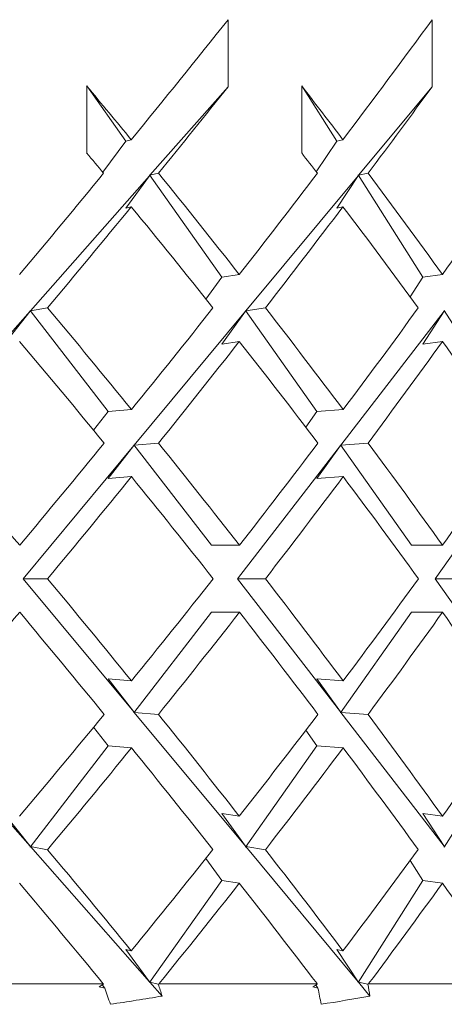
# Model space of a CAD drawing. Header units: inches. Extents: x 1.8 to 14.2, y 0.2 to 10.6.
# Tile 22 of 39: x 8.85 to 8.984, y 6.838 to 7.15. Entities that reach past the tile are written whole.
import ezdxf

# ---------------------------------------------------------------- set-up
doc = ezdxf.new("R2010")
doc.units = ezdxf.units.IN
doc.header["$MEASUREMENT"] = 0

msp = doc.modelspace()

# ---------------------------------------------------------------- linework, layer by layer
at = {"color": 7, "linetype": 'Continuous', "lineweight": 15}
for p, q in [((8.91584, 7.14963), (8.91584, 7.12842)), ((8.98044, 7.14963), (8.98044, 7.12842)), ((8.87106, 7.10746), (8.87106, 7.12867)), ((8.87106, 7.12867), (8.88341, 7.1112)), ((8.93913, 7.10746), (8.93913, 7.12867)), ((8.93913, 7.12867), (8.95022, 7.1112)), ((8.91584, 7.12842), (8.8911, 7.10037)), ((8.98044, 7.12842), (8.95712, 7.10037)), ((8.88341, 7.1112), (8.87613, 7.10136)), ((8.88341, 7.1112), (8.88516, 7.11163)), ((8.95022, 7.1112), (8.94376, 7.10146)), ((8.95022, 7.1112), (8.95219, 7.11163)), ((8.89381, 7.10104), (8.8911, 7.10037)), ((8.96018, 7.10104), (8.95712, 7.10037)), ((8.89098, 7.10024), (8.85325, 7.05745)), ((8.88341, 7.08999), (8.89098, 7.10024)), ((8.89098, 7.10049), (8.8911, 7.10037)), ((8.89098, 7.10049), (8.89098, 7.10024)), ((8.89098, 7.10049), (8.91385, 7.06816)), ((8.95701, 7.10024), (8.92143, 7.05745)), ((8.95022, 7.08999), (8.95701, 7.10024)), ((8.95701, 7.10049), (8.95712, 7.10037)), ((8.95701, 7.10049), (8.95701, 7.10024)), ((8.95701, 7.10049), (8.97752, 7.06816)), ((8.88341, 7.08999), (8.88516, 7.09042)), ((8.95022, 7.08999), (8.95219, 7.09042)), ((8.91385, 7.06816), (8.90881, 7.06117)), ((8.91385, 7.06816), (8.91939, 7.06901)), ((8.97752, 7.06816), (8.97347, 7.06189)), ((8.97752, 7.06816), (8.9837, 7.06901)), ((8.85313, 7.05732), (8.81576, 7.01494)), ((8.84495, 7.04694), (8.85313, 7.05732)), ((8.85313, 7.05757), (8.85325, 7.05745)), ((8.85313, 7.05757), (8.85313, 7.05732)), ((8.85313, 7.05757), (8.87787, 7.02558)), ((8.8587, 7.05841), (8.85325, 7.05745)), ((8.92133, 7.05732), (8.88609, 7.01494)), ((8.91385, 7.04694), (8.92133, 7.05732)), ((8.92133, 7.05757), (8.92143, 7.05745)), ((8.92133, 7.05757), (8.92133, 7.05732)), ((8.92133, 7.05757), (8.94395, 7.02558)), ((8.92767, 7.05841), (8.92143, 7.05745)), ((8.98424, 7.05732), (8.95148, 7.01494)), ((8.97752, 7.04694), (8.98424, 7.05732)), ((8.98424, 7.05757), (8.98434, 7.05745)), ((8.98424, 7.05757), (8.98424, 7.05732)), ((8.98424, 7.05757), (9.00454, 7.02558)), ((8.91385, 7.04694), (8.91939, 7.0478)), ((8.97752, 7.04694), (8.9837, 7.0478)), ((8.87787, 7.02558), (8.88524, 7.02618)), ((8.94395, 7.02558), (8.95227, 7.02618)), ((8.87787, 7.02558), (8.87326, 7.01964)), ((8.94395, 7.02558), (8.94043, 7.02062)), ((8.88599, 7.01482), (8.85092, 6.97265)), ((8.87787, 7.00436), (8.88599, 7.01482)), ((8.88599, 7.01507), (8.88609, 7.01494)), ((8.88599, 7.01507), (8.88599, 7.01482)), ((8.88599, 7.01507), (8.91058, 6.98325)), ((8.89381, 7.01558), (8.88609, 7.01494)), ((8.95138, 7.01482), (8.91878, 6.97265)), ((8.94395, 7.00436), (8.95138, 7.01482)), ((8.95138, 7.01507), (8.95148, 7.01494)), ((8.95138, 7.01507), (8.95138, 7.01482)), ((8.95138, 7.01507), (8.97388, 6.98325)), ((8.96018, 7.01558), (8.95148, 7.01494)), ((9.0112, 7.01482), (8.98138, 6.97265)), ((8.87787, 7.00436), (8.88524, 7.00497)), ((8.94395, 7.00436), (8.95227, 7.00497)), ((8.91058, 6.98325), (8.91943, 6.98325)), ((8.97388, 6.98325), (8.98374, 6.98325)), ((8.85092, 6.97265), (8.88599, 6.93047)), ((8.85092, 6.97265), (8.8587, 6.97265)), ((8.91878, 6.97265), (8.95138, 6.93047)), ((8.91878, 6.97265), (8.92766, 6.97265)), ((8.98138, 6.97265), (9.0112, 6.93047)), ((8.98138, 6.97265), (8.99128, 6.97265)), ((8.91058, 6.96204), (8.88599, 6.93022)), ((8.91058, 6.96204), (8.91943, 6.96204)), ((8.97388, 6.96204), (8.95138, 6.93022)), ((8.97388, 6.96204), (8.98374, 6.96204)), ((8.88524, 6.94032), (8.87787, 6.94093)), ((8.88599, 6.93047), (8.87787, 6.94093)), ((8.95227, 6.94032), (8.94395, 6.94093)), ((8.95138, 6.93047), (8.94395, 6.94093)), ((8.81576, 6.93035), (8.85313, 6.88797)), ((8.88599, 6.93047), (8.88599, 6.93022)), ((8.88609, 6.93035), (8.88599, 6.93022)), ((8.88609, 6.93035), (8.92133, 6.88797)), ((8.88609, 6.93035), (8.89381, 6.92971)), ((8.95138, 6.93047), (8.95138, 6.93022)), ((8.95148, 6.93035), (8.95138, 6.93022)), ((8.95148, 6.93035), (8.98424, 6.88797)), ((8.95148, 6.93035), (8.96018, 6.92971)), ((8.87326, 6.92565), (8.87787, 6.91972)), ((8.94043, 6.92468), (8.94395, 6.91972)), ((8.87787, 6.91972), (8.85313, 6.88772)), ((8.88524, 6.91911), (8.87787, 6.91972)), ((8.94395, 6.91972), (8.92133, 6.88772)), ((8.95227, 6.91911), (8.94395, 6.91972)), ((9.00454, 6.91972), (8.98424, 6.88772)), ((8.85313, 6.88797), (8.84495, 6.89835)), ((8.91939, 6.89749), (8.91385, 6.89835)), ((8.92133, 6.88797), (8.91385, 6.89835)), ((8.9837, 6.89749), (8.97752, 6.89835)), ((8.98424, 6.88797), (8.97752, 6.89835)), ((8.85313, 6.88797), (8.85313, 6.88772)), ((8.85325, 6.88784), (8.85313, 6.88772)), ((8.85325, 6.88784), (8.89098, 6.84506)), ((8.85325, 6.88784), (8.8587, 6.88688)), ((8.92133, 6.88797), (8.92133, 6.88772)), ((8.92143, 6.88784), (8.92133, 6.88772)), ((8.92143, 6.88784), (8.95701, 6.84506)), ((8.92143, 6.88784), (8.92767, 6.88688)), ((8.98424, 6.88797), (8.98424, 6.88772)), ((8.98434, 6.88784), (8.98424, 6.88772)), ((8.90881, 6.88412), (8.91385, 6.87714)), ((8.97347, 6.88341), (8.97752, 6.87714)), ((8.91385, 6.87714), (8.89098, 6.8448)), ((8.91939, 6.87628), (8.91385, 6.87714)), ((8.97752, 6.87714), (8.95701, 6.8448)), ((8.9837, 6.87628), (8.97752, 6.87714)), ((8.88516, 6.85487), (8.88341, 6.8553)), ((8.89098, 6.84506), (8.88341, 6.8553)), ((8.95219, 6.85487), (8.95022, 6.8553)), ((8.95701, 6.84506), (8.95022, 6.8553)), ((8.89098, 6.84506), (8.89098, 6.8448)), ((8.95701, 6.84506), (8.95701, 6.8448)), ((8.8226, 6.84446), (8.8763, 6.84446)), ((8.87574, 6.84446), (8.87679, 6.84305)), ((8.87635, 6.84432), (8.8763, 6.84446)), ((8.8911, 6.84493), (8.89098, 6.8448)), ((8.8911, 6.84493), (8.89495, 6.84055)), ((8.8911, 6.84493), (8.89371, 6.84428)), ((8.89398, 6.84446), (8.89371, 6.84428)), ((8.89398, 6.84446), (8.94399, 6.84446)), ((8.94361, 6.84405), (8.94428, 6.84305)), ((8.94402, 6.84432), (8.94399, 6.84446)), ((8.95712, 6.84493), (8.95701, 6.8448)), ((8.95712, 6.84493), (8.96075, 6.84055)), ((8.95712, 6.84493), (8.96006, 6.84428)), ((8.96034, 6.84446), (8.96006, 6.84428)), ((8.96034, 6.84446), (9.00618, 6.84446))]:
    msp.add_line(p, q, dxfattribs=at)
for centre, major_axis, ratio, start_param, end_param in [((8.37247, 6.99373), (0.84878, 0.84878), 0.250487, 5.092979, 5.136951), ((8.37247, 6.99373), (0.83732, 0.83732), 0.303347, 5.142067, 5.186038), ((8.37247, 6.97277), (0.80839, -0.80839), 0.414214, 1.337468, 1.357222), ((8.37247, 6.97277), (0.79099, -0.79099), 0.472965, 1.288381, 1.308135), ((8.37247, 6.97252), (0.84878, 0.84878), 0.250487, 5.105234, 5.136951), ((8.37247, 6.97252), (0.83732, 0.83732), 0.303347, 5.154321, 5.186038), ((8.37247, 6.95156), (0.80839, -0.80839), 0.414214, 1.349725, 1.357222), ((8.37247, 6.95156), (0.79099, -0.79099), 0.472965, 1.300637, 1.308135), ((8.37247, 6.99373), (0.84878, 0.84878), 0.250487, 5.043965, 5.080723), ((8.37247, 6.97277), (0.80839, -0.80839), 0.414214, 1.288308, 1.325213), ((8.37247, 6.99373), (0.83732, 0.83732), 0.303347, 5.093052, 5.12981), ((8.37247, 6.97277), (0.79099, -0.79099), 0.472965, 1.23922, 1.276126), ((8.37247, 6.99373), (0.82385, 0.82385), 0.357806, 5.14214, 5.178897), ((8.37247, 6.97252), (0.84878, 0.84878), 0.250487, 5.056146, 5.092979), ((8.37247, 6.95156), (0.80839, -0.80839), 0.414214, 1.30049, 1.337468), ((8.37247, 6.97252), (0.83732, 0.83732), 0.303347, 5.105233, 5.142067), ((8.37247, 6.95156), (0.79099, -0.79099), 0.472965, 1.251403, 1.288381), ((8.37247, 6.97277), (0.82385, -0.82385), 0.357806, 1.288264, 1.325214), ((8.37247, 6.99373), (0.83732, 0.83732), 0.303347, 5.044008, 5.08087), ((8.37247, 6.97277), (0.80839, -0.80839), 0.414214, 1.239177, 1.276127), ((8.37247, 6.99373), (0.82385, 0.82385), 0.357806, 5.093096, 5.129957), ((8.37247, 6.95156), (0.82385, -0.82385), 0.357806, 1.300403, 1.337395), ((8.37247, 6.97252), (0.83732, 0.83732), 0.303347, 5.056145, 5.093052), ((8.37247, 6.95156), (0.80839, -0.80839), 0.414214, 1.251315, 1.288308), ((8.37247, 6.97252), (0.82385, 0.82385), 0.357806, 5.105233, 5.14214), ((8.37247, 6.95156), (0.79099, -0.79099), 0.472965, 1.202228, 1.23922), ((8.37247, 6.97277), (0.83732, -0.83732), 0.303347, 1.28825, 1.325215), ((8.37247, 6.99373), (0.83732, 0.83732), 0.303347, 4.994936, 5.03187), ((8.37247, 6.97277), (0.82385, -0.82385), 0.357806, 1.239162, 1.276127), ((8.37247, 6.99373), (0.82385, 0.82385), 0.357806, 5.044023, 5.080957), ((8.37247, 6.97277), (0.80839, -0.80839), 0.414214, 1.190075, 1.22704), ((8.37247, 6.99373), (0.80839, 0.80839), 0.414214, 5.09311, 5.130045), ((8.37247, 6.97252), (0.83732, 0.83732), 0.303347, 5.007058, 5.044008), ((8.37247, 6.95156), (0.82385, -0.82385), 0.357806, 1.251286, 1.288264), ((8.37247, 6.97252), (0.82385, 0.82385), 0.357806, 5.056145, 5.093096), ((8.37247, 6.95156), (0.80839, -0.80839), 0.414214, 1.202199, 1.239177), ((8.37247, 6.97277), (0.83732, -0.83732), 0.303347, 1.239177, 1.276128), ((8.37247, 6.99373), (0.82385, 0.82385), 0.357806, 4.994921, 5.031899), ((8.37247, 6.97277), (0.82385, -0.82385), 0.357806, 1.190089, 1.22704), ((8.37247, 6.99373), (0.80839, 0.80839), 0.414214, 5.044008, 5.080986), ((8.37247, 6.97252), (0.83732, 0.83732), 0.303347, 4.95797, 4.994936), ((8.37247, 6.95156), (0.83732, -0.83732), 0.303347, 1.251315, 1.28825), ((8.37247, 6.97252), (0.82385, 0.82385), 0.357806, 5.007058, 5.044023), ((8.37247, 6.95156), (0.82385, -0.82385), 0.357806, 1.202228, 1.239162), ((8.37247, 6.97252), (0.80839, 0.80839), 0.414214, 5.056145, 5.09311), ((8.37247, 6.95156), (0.80839, -0.80839), 0.414214, 1.153141, 1.190075), ((8.37247, 6.99373), (0.82385, 0.82385), 0.357806, 4.94579, 4.982783), ((8.37247, 6.97277), (0.83732, -0.83732), 0.303347, 1.190133, 1.22704), ((8.37247, 6.99373), (0.80839, 0.80839), 0.414214, 4.994878, 5.03187), ((8.37247, 6.97277), (0.82385, -0.82385), 0.357806, 1.141046, 1.177953), ((8.37247, 6.99373), (0.79099, 0.79099), 0.472965, 5.043965, 5.080957), ((8.37247, 6.97252), (0.82385, 0.82385), 0.357806, 4.957971, 4.994921), ((8.37247, 6.95156), (0.83732, -0.83732), 0.303347, 1.202316, 1.239177), ((8.37247, 6.97252), (0.80839, 0.80839), 0.414214, 5.007058, 5.044008), ((8.37247, 6.95156), (0.82385, -0.82385), 0.357806, 1.153228, 1.190089), ((8.37247, 6.97277), (0.84878, -0.84878), 0.250487, 1.190206, 1.22704), ((8.37247, 6.99373), (0.80839, 0.80839), 0.414214, 4.945717, 4.982695), ((8.37247, 6.97277), (0.83732, -0.83732), 0.303347, 1.141119, 1.177952), ((8.37247, 6.99373), (0.79099, 0.79099), 0.472965, 4.994804, 5.031782), ((8.37247, 6.95156), (0.84878, -0.84878), 0.250487, 1.202654, 1.23922), ((8.37247, 6.97252), (0.80839, 0.80839), 0.414214, 4.958208, 4.994878), ((8.37247, 6.95156), (0.83732, -0.83732), 0.303347, 1.153567, 1.190133), ((8.37247, 6.97252), (0.79099, 0.79099), 0.472965, 5.007296, 5.043965), ((8.37247, 6.95156), (0.82385, -0.82385), 0.357806, 1.10448, 1.141046)]:
    msp.add_ellipse(centre, major_axis=major_axis, ratio=ratio, start_param=start_param, end_param=end_param, dxfattribs=at)
for points in [[(8.87504, 6.84347), (8.87548, 6.84375), (8.87591, 6.84404), (8.87635, 6.84432)], [(8.87504, 6.84347), (8.87562, 6.84333), (8.87621, 6.84319), (8.87679, 6.84305)], [(8.87856, 6.83793), (8.87797, 6.83963), (8.87738, 6.84134), (8.87679, 6.84305)], [(8.89371, 6.84428), (8.89412, 6.84304), (8.89454, 6.8418), (8.89495, 6.84055)], [(8.94271, 6.84347), (8.94315, 6.84375), (8.94358, 6.84404), (8.94402, 6.84432)], [(8.94271, 6.84347), (8.94323, 6.84333), (8.94375, 6.84319), (8.94428, 6.84305)], [(8.9453, 6.83793), (8.94496, 6.83963), (8.94462, 6.84134), (8.94428, 6.84305)], [(8.96006, 6.84428), (8.9603, 6.84304), (8.96053, 6.8418), (8.96075, 6.84055)], [(8.87856, 6.83793), (8.88403, 6.83874), (8.88949, 6.83961), (8.89495, 6.84055)], [(8.9453, 6.83793), (8.95045, 6.83874), (8.95561, 6.83961), (8.96075, 6.84055)]]:
    msp.add_open_spline(points, degree=3, dxfattribs=at)

doc.saveas('drawing.dxf')
